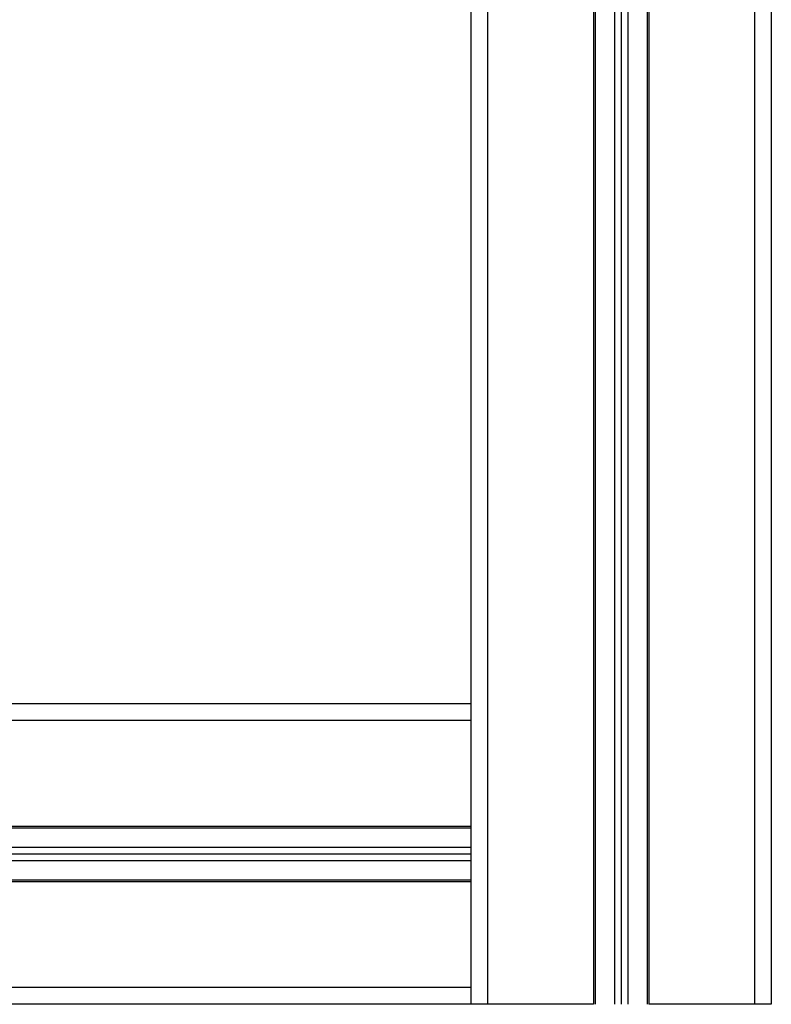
# Model space of a CAD drawing. Header units: millimetres. Extents: x 0 to 420, y 0 to 297.
# Tile 68 of 71: x 333.19 to 339.42, y 200.39 to 208.56. Entities that reach past the tile are written whole.
import ezdxf

# ---------------------------------------------------------------- set-up
doc = ezdxf.new("R2010")
doc.units = ezdxf.units.MM

msp = doc.modelspace()

# ---------------------------------------------------------------- linework, layer by layer
at = {"color": 7, "linetype": 'Continuous', "lineweight": 25}
for p, q in [((336.93247, 229.19365), (336.93247, 202.88405)), ((337.07094, 229.19365), (337.07094, 200.39156)), ((337.94885, 229.19365), (337.94885, 200.39156)), ((337.9627, 229.19365), (337.9627, 200.39156)), ((338.12333, 229.19365), (338.12333, 200.39156)), ((338.17871, 229.19365), (338.17871, 200.39156)), ((338.2341, 229.19365), (338.2341, 200.39156)), ((338.39473, 229.19365), (338.39473, 200.39156)), ((338.40858, 229.19365), (338.40858, 200.39156)), ((339.28649, 229.19365), (339.28649, 200.39156)), ((339.42496, 223.25738), (339.42496, 200.39156)), ((336.93247, 202.88405), (284.81175, 202.88405)), ((336.93247, 202.88405), (336.93247, 202.74558)), ((336.93247, 202.74558), (284.81175, 202.74558)), ((336.93247, 202.74558), (336.93247, 201.86767)), ((336.93247, 201.86767), (284.81175, 201.86767)), ((336.93247, 201.85382), (284.81175, 201.85382)), ((336.93247, 201.86767), (336.93247, 201.40794)), ((336.93247, 201.69319), (284.81175, 201.69319)), ((336.93247, 201.6378), (284.81175, 201.6378)), ((336.93247, 201.58241), (284.81175, 201.58241)), ((336.93247, 201.42179), (284.81175, 201.42179)), ((336.93247, 201.40794), (284.81175, 201.40794)), ((336.93247, 201.40794), (336.93247, 200.53003)), ((336.93247, 200.53003), (284.81175, 200.53003)), ((336.93247, 200.53003), (336.93247, 200.39156)), ((336.93247, 200.39156), (284.81175, 200.39156)), ((337.07094, 200.39156), (336.93247, 200.39156)), ((337.94885, 200.39156), (337.07094, 200.39156)), ((339.28649, 200.39156), (338.40858, 200.39156)), ((339.42496, 200.39156), (339.28649, 200.39156))]:
    msp.add_line(p, q, dxfattribs=at)

doc.saveas('drawing.dxf')
